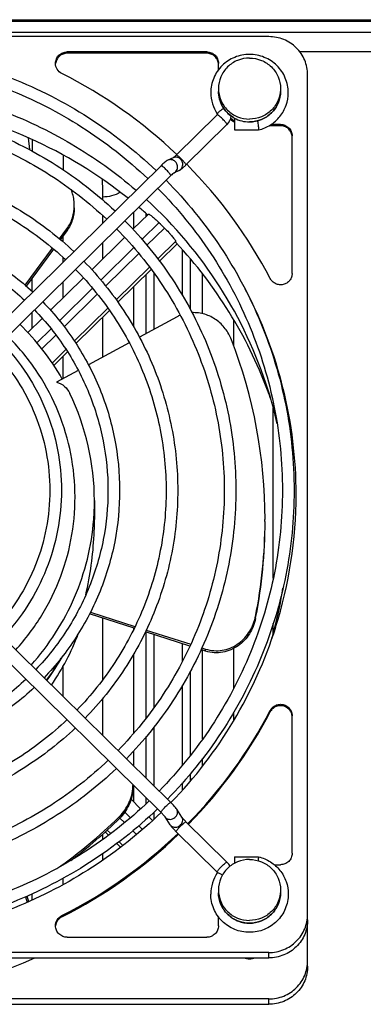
# Model space of a CAD drawing. Extents: x -1622 to 1181, y 8 to 1633.
# Tile 14 of 81: x -717 to -673, y 316 to 443. Entities that reach past the tile are written whole.
import ezdxf

# ---------------------------------------------------------------- set-up
doc = ezdxf.new("R2010")
doc.units = 0
doc.header["$LTSCALE"] = 65.395
doc.layers.get('0').update_dxf_attribs({"linetype": 'CONTINUOUS'})
doc.layers.add('3_ALL_AXES', color=7, linetype='CONTINUOUS')

msp = doc.modelspace()

# ---------------------------------------------------------------- linework, layer by layer
at = {"color": 6, "linetype": 'CONTINUOUS'}
msp.add_line((-852.6, 443.13), (-565, 443.13), dxfattribs=at)
at = {"color": 9, "linetype": 'CONTINUOUS'}
for p, q in [((-852.6, 442.92), (-565, 442.92)), ((-711.01, 438.97), (-711.01, 438.8)), ((-693, 438.97), (-693, 438.8)), ((-681.03, 439.01), (-665, 439.01)), ((-691.66, 430.98), (-691.65, 430.97)), ((-690.4, 429.59), (-690.4, 429.6)), ((-683.5, 429.62), (-683.5, 429.44)), ((-716.06, 427.9), (-715.89, 426.37)), ((-695.69, 424.38), (-695.68, 424.4)), ((-697.64, 423.01), (-697.64, 423.02)), ((-702.45, 418.28), (-702.45, 416.17)), ((-700.84, 417.76), (-700.84, 418.12)), ((-699.16, 416.94), (-701.35, 414.79)), ((-711.05, 415.88), (-711.05, 416.14)), ((-698.46, 416.25), (-700.72, 414.02)), ((-697, 414.54), (-699.32, 412.27)), ((-702.42, 413.74), (-706.68, 409.54)), ((-701.79, 412.96), (-706.04, 408.77)), ((-696.15, 407.54), (-696.15, 413.44)), ((-695.16, 412.32), (-695.16, 405.8)), ((-700.4, 411.2), (-704.68, 406.98)), ((-699.84, 410.44), (-699.84, 403.16)), ((-715.54, 408.06), (-715.54, 409.79)), ((-700.84, 402.62), (-700.84, 410.25)), ((-693.54, 405.19), (-693.54, 410.33)), ((-707.75, 408.49), (-712.01, 404.29)), ((-702.45, 408.66), (-702.45, 403.51)), ((-707.13, 407.71), (-711.4, 403.5)), ((-715.54, 403.27), (-715.54, 405.38)), ((-705.77, 405.91), (-710.09, 401.66)), ((-713.08, 403.24), (-714.92, 401.43)), ((-712.48, 402.44), (-714.28, 400.66)), ((-711.18, 400.59), (-712.96, 398.83)), ((-686.73, 365.86), (-686.73, 366.12)), ((-702.45, 364.63), (-702.45, 364.44)), ((-700.84, 352.99), (-700.84, 364.11)), ((-699.84, 363.79), (-699.84, 354.34)), ((-696.15, 360.34), (-696.15, 362.61)), ((-702.45, 361.27), (-702.45, 351.01)), ((-693.54, 350.32), (-693.54, 361.78)), ((-693.16, 361.66), (-693.16, 361.92)), ((-695.16, 358.98), (-695.16, 348.17)), ((-696.15, 346.93), (-696.15, 357.24)), ((-684.83, 353.98), (-684.83, 353.81)), ((-699.84, 351.84), (-699.84, 344.28)), ((-700.84, 345.26), (-700.84, 350.62)), ((-702.45, 348.78), (-702.45, 346.85)), ((-693.54, 346.85), (-693.54, 347.8)), ((-695.16, 345.79), (-695.16, 344.86)), ((-702.45, 344.33), (-702.45, 342.22)), ((-696.15, 343.72), (-696.15, 344.64)), ((-700.84, 341.98), (-700.84, 342.74)), ((-702.86, 340.16), (-703.58, 340.87)), ((-699.84, 340.85), (-699.84, 339.97)), ((-698.91, 340.84), (-698.91, 340.85)), ((-704.24, 340.35), (-704.24, 340.09)), ((-703.62, 339.52), (-704.22, 340.11)), ((-705.39, 338.13), (-705.85, 338.57)), ((-702.08, 338), (-702.55, 338.46)), ((-701.31, 338.64), (-701.79, 339.1)), ((-696.95, 338.35), (-696.95, 338.37)), ((-703.82, 336.58), (-704.31, 337.06)), ((-691.66, 333.15), (-691.67, 333.16)), ((-716.38, 329.94), (-716.15, 329.23)), ((-715.97, 329.32), (-716.19, 330.03)), ((-715.54, 329.52), (-715.54, 330.33)), ((-711.7, 327.52), (-711.7, 327.35)), ((-685, 322.07), (-685, 322.76)), ((-685, 316.08), (-685, 316.77))]:
    msp.add_line(p, q, dxfattribs=at)
at = {"color": 3, "linetype": 'CONTINUOUS'}
msp.add_line((-662, 441.48), (-867, 441.48), dxfattribs=at)
at = {"color": 7, "linetype": 'CONTINUOUS'}
for p, q in [((-685, 440.94), (-795, 440.94)), ((-693, 438.97), (-711.01, 438.97)), ((-693, 438.8), (-711.01, 438.8)), ((-691.5, 436.66), (-691.5, 437.49)), ((-680, 321), (-680, 436.02)), ((-691.66, 430.87), (-696.95, 425.66)), ((-691.66, 430.98), (-691.65, 430.97)), ((-691.66, 430.98), (-691.65, 430.97)), ((-690.4, 429.59), (-695.69, 424.38)), ((-689.43, 430.44), (-689.43, 428.91)), ((-683.5, 429.44), (-684.98, 429.44)), ((-683.5, 429.62), (-684.71, 429.62)), ((-689.43, 428.91), (-686.32, 428.91)), ((-686.32, 428.92), (-686.32, 428.91)), ((-682, 410.39), (-682, 428.14)), ((-697.33, 425.31), (-698.01, 425)), ((-698.91, 424.29), (-736.38, 387.38)), ((-696.58, 423.68), (-697.23, 423.38)), ((-697.64, 423.01), (-735.12, 386.1)), ((-700.54, 418.05), (-702.53, 416.09)), ((-712, 414.85), (-711.05, 416.14)), ((-711.05, 415.88), (-711.88, 414.75)), ((-703.6, 415.03), (-707.83, 410.87)), ((-696.82, 414.21), (-699.1, 411.96)), ((-696.95, 414.34), (-697, 414.54)), ((-716.42, 408.86), (-712.89, 413.64)), ((-712.77, 413.54), (-716.3, 408.76)), ((-700.18, 410.9), (-704.47, 406.67)), ((-708.91, 409.8), (-713.14, 405.63)), ((-705.56, 405.6), (-709.88, 401.34)), ((-714.22, 404.58), (-716.08, 402.75)), ((-696.84, 404.78), (-701.7, 402.15)), ((-710.97, 400.27), (-712.75, 398.52)), ((-703.02, 401.44), (-708.26, 398.6)), ((-709.58, 397.88), (-712.39, 396.36)), ((-697.64, 342.12), (-735.12, 379.03)), ((-698.91, 340.84), (-736.39, 377.75)), ((-702.37, 364.6), (-708.13, 366.45)), ((-708.02, 366.67), (-702.27, 364.83)), ((-695.18, 362.3), (-700.92, 364.14)), ((-700.82, 364.37), (-695.08, 362.53)), ((-693.16, 361.66), (-693.74, 361.84)), ((-693.64, 362.07), (-693.16, 361.92)), ((-682, 335.57), (-682, 353.31)), ((-701.54, 341.32), (-702.77, 342.54)), ((-696.21, 340.22), (-696.89, 341.25)), ((-704.37, 340.23), (-704.24, 340.35)), ((-704.37, 340.23), (-704.24, 340.35)), ((-700.01, 339.81), (-700.47, 340.26)), ((-697.71, 339.23), (-698.39, 340.25)), ((-690.4, 334.43), (-695.69, 339.63)), ((-705.69, 337.9), (-706.12, 338.32)), ((-696.95, 338.35), (-696.96, 338.36)), ((-691.66, 333.15), (-696.95, 338.35)), ((-704.12, 336.36), (-704.61, 336.84)), ((-689.43, 335.11), (-689.43, 334.27)), ((-689.43, 335.11), (-686.32, 335.11)), ((-684.29, 334.09), (-683.5, 334.09)), ((-691.5, 326.21), (-691.5, 327.35)), ((-711.01, 324.73), (-693, 324.73)), ((-685, 322.76), (-795, 322.76)), ((-795, 322.07), (-685, 322.07)), ((-685, 316.77), (-795, 316.77)), ((-795, 316.08), (-685, 316.08))]:
    msp.add_line(p, q, dxfattribs=at)
at = {"color": 2, "linetype": 'CONTINUOUS'}
for p, q in [((-706.43, 419.86), (-706.43, 420.25)), ((-706.43, 416.88), (-706.43, 417.86)), ((-711.56, 415.18), (-711.56, 414.48)), ((-706.43, 412.25), (-706.43, 414.36)), ((-711.56, 412.48), (-711.56, 411.83)), ((-711.56, 409.3), (-711.56, 407.19)), ((-706.43, 399.59), (-706.43, 404.74)), ((-689.56, 404.45), (-689.56, 401.09)), ((-711.56, 399.69), (-711.56, 396.81)), ((-684.43, 371.07), (-684.43, 393.06)), ((-706.43, 357.95), (-706.43, 365.9)), ((-684.43, 363.95), (-684.43, 365.21)), ((-689.56, 361.99), (-689.56, 356.79)), ((-711.56, 359.69), (-711.56, 355.82)), ((-706.43, 350.77), (-706.43, 355.54)), ((-689.56, 353.68), (-689.56, 352.66)), ((-706.43, 337.34), (-706.43, 338.03)), ((-706.43, 334.68), (-706.43, 335.52)), ((-711.56, 332.33), (-711.56, 331.51))]:
    msp.add_line(p, q, dxfattribs=at)
at = {"color": 7, "linetype": 'CONTINUOUS'}
for centre, radius, start, end in [((-739.63, 380.84), 61.99, 46.4013, 63.2155), ((-687.6, 433.71), 4.89, 180.0245, 213.9902), ((-739.88, 374.1), 58.85, 51.4005, 80.3378), ((-691.72, 430.93), 0.0867, 314.5416, 327.0238), ((-691.71, 430.92), 0.0701, 0.9319, 6.0967), ((-691.72, 430.93), 1.88, 314.9431, 353.247), ((-691.72, 430.92), 1.88, 314.5615, 314.9898), ((-687.51, 433.46), 4.02, 232.454, 241.3214), ((-687.51, 433.63), 4.01, 233.2254, 241.3582), ((-687.52, 433.95), 4, 239.1922, 241.3257), ((-687.5, 433.99), 4.05, 241.3594, 270.0181), ((-708.7, 426.99), 22.47, 7.6128, 7.9047), ((-697.91, 426.06), 0.94, 305.6153, 306.6768), ((-739, 381.48), 61.09, 27.5323, 44.7222), ((-738.97, 378.26), 56.52, 17.5907, 47.4911), ((-739.47, 374.69), 58.13, 48.0882, 49.5751), ((-739.38, 375.4), 57.81, 44.9468, 45.9303), ((-738.91, 375.18), 57.39, 20.5323, 43.016), ((-738.4, 381.83), 56.92, 0.018, 27.7812), ((-694.67, 400.78), 4.56, 112.5851, 118.4261), ((-739.54, 380.87), 32.1, 29.6772, 45.6772), ((-749.67, 378.65), 64.18, 359.9909, 21.1761), ((-738.53, 375.36), 56.98, 19.1374, 20.5038), ((-738.47, 378.47), 55.98, 12.936, 17.5402), ((-739.17, 381.06), 31.67, 0.0133, 25.9057), ((-738.3, 381.86), 56.81, 342.4513, 359.9954), ((-750.87, 378.64), 43.38, 359.656, 359.9999), ((-749.77, 378.64), 64.27, 359.7683, 0.0005), ((-750.85, 378.64), 43.36, 357.3618, 359.6562), ((-749.77, 378.64), 64.28, 348.7669, 359.7684), ((-749.77, 378.38), 64.28, 348.9958, 0.0005), ((-750.77, 378.64), 43.27, 347.0138, 357.3623), ((-738.39, 378.53), 55.9, 345.7271, 350.9787), ((-692.49, 367.26), 5.87, 346.2945, 348.7635), ((-749.6, 378.35), 64.1, 348.7639, 348.9932), ((-738.88, 382.07), 57.44, 315.9083, 342.4211), ((-738.46, 378.55), 55.97, 344.2107, 345.7263), ((-739.33, 375.27), 31.86, 325.6187, 339.0668), ((-739.43, 376.72), 31.97, 323.8291, 330.6777), ((-739.43, 376.81), 31.97, 323.72, 329.8781), ((-739, 382.22), 61.09, 315.4851, 332.4681), ((-739, 382.05), 61.08, 315.6007, 332.4684), ((-708.16, 344.46), 5.64, 357.3496, 359.2995), ((-708.17, 344.47), 5.65, 356.5541, 357.3503), ((-747.53, 384.02), 61.49, 304.9054, 314.5844), ((-747.63, 383.87), 61.64, 306.9832, 314.7416), ((-708.25, 344.15), 5.7, 314.7293, 316.654), ((-739.63, 382.86), 61.99, 296.7841, 313.8084), ((-739.63, 382.68), 61.98, 296.7838, 313.9233), ((-687.6, 330.3), 4.89, 145.8601, 179.9751), ((-691.72, 333.09), 0.0867, 32.9762, 45.4584), ((-739.98, 377.56), 60.78, 269.988, 294.0692)]:
    msp.add_arc(centre, radius, start, end, dxfattribs=at)
at = {"color": 9, "linetype": 'CONTINUOUS'}
for centre, radius, start, end in [((-687.61, 433.89), 3.88, 180.0103, 187.6103), ((-687.52, 433.95), 4, 239.2347, 241.3449), ((-687.5, 433.99), 4.05, 241.3799, 270.0192), ((-366.76, 423.73), 348.78, 179.3526, 179.5974), ((-697.59, 424.09), 0.798, 294.724, 297.9193), ((-697.59, 424.09), 0.795, 297.9208, 298.8036), ((-739.02, 381.07), 31.53, 355.5899, 359.9998), ((-697.85, 340.61), 0.646, 213.6095, 228.9624), ((-697.17, 339.58), 0.646, 213.6095, 228.9624), ((-687.61, 330.48), 3.88, 180.0103, 187.6103)]:
    msp.add_arc(centre, radius, start, end, dxfattribs=at)
at = {"color": 2, "linetype": 'CONTINUOUS'}
for centre, radius, start, end in [((-409.16, 420.93), 302.4, 179.1036, 179.4591), ((-1098.12, 420.26), 391.69, 359.998, 0.33)]:
    msp.add_arc(centre, radius, start, end, dxfattribs=at)
at = {"color": 7, "linetype": 'CONTINUOUS'}
for points, knots in [([(-680, 436.02), (-680, 436.66), (-680.26, 437.96), (-681.37, 439.59), (-683.03, 440.69), (-684.35, 440.94), (-685, 440.94)], [0, 0, 0, 0, 0.248228, 0.4975, 0.748236, 1, 1, 1, 1]), ([(-712.51, 437.49), (-712.51, 437.69), (-712.43, 438.08), (-712.1, 438.57), (-711.6, 438.89), (-711.21, 438.97), (-711.01, 438.97)], [0, 0, 0, 0, 0.248228, 0.497499, 0.748222, 1, 1, 1, 1]), ([(-711.01, 438.8), (-711.19, 438.8), (-711.56, 438.73), (-712.03, 438.45), (-712.37, 438.02), (-712.48, 437.67), (-712.5, 437.49)], [0, 0, 0, 0, 0.251647, 0.502361, 0.75174, 1, 1, 1, 1]), ([(-693, 438.97), (-692.8, 438.97), (-692.41, 438.89), (-691.91, 438.57), (-691.57, 438.08), (-691.5, 437.69), (-691.5, 437.49)], [0, 0, 0, 0, 0.251784, 0.5025, 0.751752, 1, 1, 1, 1]), ([(-691.51, 437.51), (-691.53, 437.69), (-691.64, 438.03), (-691.99, 438.46), (-692.46, 438.73), (-692.82, 438.8), (-693, 438.8)], [0, 0, 0, 0, 0.248331, 0.497704, 0.748388, 1, 1, 1, 1]), ([(-682.5, 433.71), (-682.5, 434.35), (-682.76, 435.66), (-683.87, 437.3), (-685.54, 438.39), (-687.5, 438.78), (-689.45, 438.39), (-691.12, 437.3), (-692.23, 435.66), (-692.5, 434.35), (-692.5, 433.71)], [0, 0, 0, 0, 0.124405, 0.249158, 0.374404, 0.5, 0.625596, 0.750842, 0.875595, 1, 1, 1, 1]), ([(-711.7, 436.18), (-711.94, 436.3), (-712.36, 436.68), (-712.51, 437.23), (-712.51, 437.49)], [0, 0, 0, 0, 0.501781, 1, 1, 1, 1]), ([(-777.86, 421.12), (-775.27, 423.36), (-769.67, 427.37), (-760.32, 431.81), (-750.32, 434.53), (-740, 435.44), (-729.67, 434.53), (-719.67, 431.81), (-710.33, 427.37), (-704.72, 423.36), (-702.13, 421.12)], [0, 0, 0, 0, 0.124635, 0.249568, 0.374725, 0.5, 0.625275, 0.750432, 0.875365, 1, 1, 1, 1]), ([(-689.57, 430.51), (-689.86, 430.68), (-690.4, 431.11), (-691.02, 431.93), (-691.41, 432.87), (-691.5, 433.55), (-691.5, 433.88)], [0, 0, 0, 0, 0.251146, 0.50141, 0.750922, 1, 1, 1, 1]), ([(-683.5, 433.88), (-683.5, 433.37), (-683.7, 432.33), (-684.6, 431.02), (-685.93, 430.15), (-686.98, 429.94), (-687.5, 429.94)], [0, 0, 0, 0, 0.248402, 0.497741, 0.748386, 1, 1, 1, 1]), ([(-686.32, 428.91), (-685.79, 429.04), (-684.75, 429.47), (-683.5, 430.59), (-682.68, 432.06), (-682.5, 433.16), (-682.5, 433.71)], [0, 0, 0, 0, 0.251121, 0.501463, 0.75099, 1, 1, 1, 1]), ([(-691.64, 430.92), (-691.64, 430.91), (-691.64, 430.9), (-691.65, 430.89), (-691.65, 430.88)], [0, 0, 0, 0, 0.713802, 1, 1, 1, 1]), ([(-686.43, 429.97), (-686.42, 429.88), (-686.39, 429.59), (-686.35, 429.3), (-686.33, 429.09)], [0, 0, 0, 0, 0.281391, 1, 1, 1, 1]), ([(-683.5, 429.62), (-683.3, 429.62), (-682.91, 429.54), (-682.41, 429.21), (-682.07, 428.72), (-682, 428.33), (-682, 428.14)], [0, 0, 0, 0, 0.251784, 0.5025, 0.751752, 1, 1, 1, 1]), ([(-682.01, 428.16), (-682.03, 428.33), (-682.14, 428.68), (-682.49, 429.1), (-682.96, 429.38), (-683.32, 429.44), (-683.5, 429.44)], [0, 0, 0, 0, 0.248331, 0.497704, 0.748388, 1, 1, 1, 1]), ([(-686.33, 429.09), (-686.33, 429.07), (-686.33, 429.02), (-686.32, 428.96), (-686.32, 428.92)], [0, 0, 0, 0, 0.350371, 1, 1, 1, 1]), ([(-696.95, 425.66), (-697.02, 425.59), (-697.15, 425.47), (-697.29, 425.35), (-697.35, 425.31)], [0, 0, 0, 0, 0.586137, 1, 1, 1, 1]), ([(-698.01, 425), (-698.17, 424.93), (-698.48, 424.7), (-698.76, 424.44), (-698.91, 424.29)], [0, 0, 0, 0, 0.452744, 1, 1, 1, 1]), ([(-695.69, 424.38), (-695.72, 424.35), (-695.87, 424.21), (-696.01, 424.07), (-696.13, 423.98)], [0, 0, 0, 0, 0.265048, 1, 1, 1, 1]), ([(-697.34, 423.29), (-697.37, 423.27), (-697.47, 423.18), (-697.57, 423.08), (-697.64, 423.01)], [0, 0, 0, 0, 0.219054, 1, 1, 1, 1]), ([(-697.22, 423.39), (-697.22, 423.38), (-697.26, 423.35), (-697.31, 423.32), (-697.34, 423.29)], [0, 0, 0, 0, 0.096022, 1, 1, 1, 1]), ([(-696.13, 423.98), (-696.16, 423.95), (-696.3, 423.84), (-696.46, 423.73), (-696.58, 423.68)], [0, 0, 0, 0, 0.261648, 1, 1, 1, 1]), ([(-710.09, 419.13), (-710.09, 419.31), (-710.13, 420.02), (-710.3, 420.72), (-710.49, 421.21)], [0, 0, 0, 0, 0.253526, 1, 1, 1, 1]), ([(-711.05, 416.14), (-710.73, 416.57), (-710.25, 417.54), (-710.09, 418.6), (-710.09, 419.13)], [0, 0, 0, 0, 0.500495, 1, 1, 1, 1]), ([(-710.09, 418.87), (-710.09, 418.34), (-710.25, 417.28), (-710.73, 416.31), (-711.05, 415.88)], [0, 0, 0, 0, 0.499513, 1, 1, 1, 1]), ([(-700.54, 418.05), (-700.53, 418.06), (-700.47, 418.04), (-700.39, 417.99), (-700.25, 417.9), (-700.09, 417.77), (-699.88, 417.6), (-699.57, 417.33), (-699.33, 417.1), (-699.16, 416.94)], [0, 0, 0, 0, 0.024544, 0.081692, 0.172215, 0.293672, 0.442286, 0.613279, 1, 1, 1, 1]), ([(-698.46, 416.25), (-698.27, 416.06), (-698.01, 415.79), (-697.68, 415.42), (-697.46, 415.17), (-697.29, 414.96), (-697.15, 414.78), (-697.06, 414.65), (-697.01, 414.57), (-697, 414.54)], [0, 0, 0, 0, 0.347093, 0.510418, 0.658541, 0.785795, 0.887365, 0.959522, 1, 1, 1, 1]), ([(-682, 410.39), (-682, 410.23), (-682.05, 409.9), (-682.3, 409.46), (-682.67, 409.13), (-683.14, 408.93), (-683.64, 408.9), (-684.13, 409.03), (-684.55, 409.31), (-684.75, 409.57), (-684.83, 409.72)], [0, 0, 0, 0, 0.123957, 0.248283, 0.373229, 0.498741, 0.624537, 0.750215, 0.87541, 1, 1, 1, 1]), ([(-689.83, 401.83), (-690.02, 402.34), (-690.56, 403.3), (-691.74, 404.46), (-693.24, 405.21), (-694.36, 405.35), (-694.91, 405.32)], [0, 0, 0, 0, 0.24803, 0.495818, 0.745574, 1, 1, 1, 1]), ([(-712.39, 396.36), (-712.01, 396.27), (-711.31, 395.88), (-710.84, 395.24), (-710.68, 394.9)], [0, 0, 0, 0, 0.506993, 1, 1, 1, 1]), ([(-693.16, 361.92), (-692.81, 361.81), (-692.09, 361.67), (-691.01, 361.72), (-689.98, 362.01), (-688.75, 362.67), (-687.5, 363.92), (-686.94, 365.21), (-686.78, 365.87)], [0, 0, 0, 0, 0.130108, 0.258592, 0.385218, 0.510205, 0.755823, 1, 1, 1, 1]), ([(-686.73, 365.86), (-686.86, 365.17), (-687.39, 363.82), (-688.63, 362.49), (-689.89, 361.79), (-690.94, 361.47), (-692.06, 361.4), (-692.8, 361.54), (-693.16, 361.66)], [0, 0, 0, 0, 0.244289, 0.489823, 0.614754, 0.741336, 0.869826, 1, 1, 1, 1]), ([(-684.83, 353.98), (-684.75, 354.13), (-684.55, 354.4), (-684.13, 354.68), (-683.64, 354.81), (-683.14, 354.77), (-682.67, 354.58), (-682.3, 354.24), (-682.05, 353.8), (-682, 353.47), (-682, 353.31)], [0, 0, 0, 0, 0.12459, 0.249785, 0.375463, 0.501259, 0.626771, 0.751717, 0.876043, 1, 1, 1, 1]), ([(-682.01, 353.32), (-682.03, 353.47), (-682.12, 353.78), (-682.48, 354.3), (-683.22, 354.69), (-684.05, 354.57), (-684.57, 354.21), (-684.76, 353.95), (-684.83, 353.81)], [0, 0, 0, 0, 0.124797, 0.250018, 0.499037, 0.748829, 0.874705, 1, 1, 1, 1]), ([(-704.24, 340.35), (-703.75, 340.84), (-702.92, 342.02), (-702.57, 343.41), (-702.53, 344.13)], [0, 0, 0, 0, 0.493028, 1, 1, 1, 1]), ([(-702.52, 344.2), (-702.52, 343.47), (-702.81, 342), (-703.61, 340.75), (-704.1, 340.23)], [0, 0, 0, 0, 0.507286, 1, 1, 1, 1]), ([(-696.89, 341.25), (-696.98, 341.39), (-697.23, 341.69), (-697.49, 341.97), (-697.64, 342.12)], [0, 0, 0, 0, 0.455787, 1, 1, 1, 1]), ([(-698.9, 340.83), (-701.61, 338.21), (-707.55, 333.47), (-717.66, 328.2), (-728.61, 324.96), (-740, 323.87), (-751.38, 324.96), (-762.33, 328.2), (-772.44, 333.47), (-778.38, 338.21), (-781.09, 340.83)], [0, 0, 0, 0, 0.124583, 0.249504, 0.374683, 0.5, 0.625317, 0.750496, 0.875417, 1, 1, 1, 1]), ([(-698.39, 340.25), (-698.41, 340.28), (-698.47, 340.36), (-698.64, 340.56), (-698.79, 340.72), (-698.91, 340.84)], [0, 0, 0, 0, 0.143196, 0.388967, 1, 1, 1, 1]), ([(-695.69, 339.63), (-695.8, 339.75), (-695.95, 339.91), (-696.12, 340.11), (-696.19, 340.19), (-696.21, 340.22)], [0, 0, 0, 0, 0.611032, 0.856804, 1, 1, 1, 1]), ([(-697.46, 338.9), (-697.48, 338.93), (-697.57, 339.03), (-697.65, 339.14), (-697.71, 339.23)], [0, 0, 0, 0, 0.269357, 1, 1, 1, 1]), ([(-696.96, 338.36), (-697, 338.41), (-697.17, 338.58), (-697.34, 338.76), (-697.46, 338.9)], [0, 0, 0, 0, 0.258734, 1, 1, 1, 1]), ([(-682, 335.57), (-682, 335.37), (-682.07, 334.98), (-682.41, 334.49), (-682.91, 334.17), (-683.3, 334.09), (-683.5, 334.09)], [0, 0, 0, 0, 0.248248, 0.4975, 0.748216, 1, 1, 1, 1]), ([(-686.32, 335.11), (-686.33, 335.11), (-686.33, 335.09), (-686.33, 335.07), (-686.34, 335.03), (-686.35, 334.97), (-686.36, 334.9), (-686.38, 334.78), (-686.39, 334.69), (-686.4, 334.62)], [0, 0, 0, 0, 0.018514, 0.070781, 0.155977, 0.272588, 0.418279, 0.590226, 1, 1, 1, 1]), ([(-686.32, 335.11), (-685.79, 334.98), (-684.75, 334.54), (-683.5, 333.42), (-682.68, 331.96), (-682.5, 330.85), (-682.5, 330.31)], [0, 0, 0, 0, 0.251121, 0.501463, 0.75099, 1, 1, 1, 1]), ([(-691.64, 333.09), (-691.64, 333.1), (-691.64, 333.12), (-691.65, 333.13), (-691.65, 333.13)], [0, 0, 0, 0, 0.713802, 1, 1, 1, 1]), ([(-687.5, 326.54), (-688.02, 326.54), (-689.06, 326.74), (-690.39, 327.62), (-691.29, 328.93), (-691.5, 329.97), (-691.5, 330.48)], [0, 0, 0, 0, 0.251614, 0.502259, 0.751598, 1, 1, 1, 1]), ([(-683.5, 330.48), (-683.5, 329.97), (-683.7, 328.93), (-684.6, 327.62), (-685.93, 326.74), (-686.98, 326.54), (-687.5, 326.54)], [0, 0, 0, 0, 0.248402, 0.497741, 0.748386, 1, 1, 1, 1]), ([(-682.5, 330.31), (-682.5, 329.66), (-682.76, 328.36), (-683.87, 326.72), (-685.54, 325.62), (-687.5, 325.24), (-689.45, 325.62), (-691.12, 326.72), (-692.23, 328.36), (-692.5, 329.66), (-692.5, 330.31)], [0, 0, 0, 0, 0.124405, 0.249158, 0.374404, 0.5, 0.625596, 0.750842, 0.875595, 1, 1, 1, 1]), ([(-712.51, 326.21), (-712.51, 326.48), (-712.36, 327.02), (-711.94, 327.4), (-711.7, 327.52)], [0, 0, 0, 0, 0.498219, 1, 1, 1, 1]), ([(-711.7, 327.35), (-711.91, 327.24), (-712.29, 326.92), (-712.47, 326.45), (-712.5, 326.21)], [0, 0, 0, 0, 0.501694, 1, 1, 1, 1]), ([(-685, 322.76), (-684.35, 322.76), (-683.03, 323.02), (-681.37, 324.11), (-680.26, 325.75), (-680, 327.05), (-680, 327.69)], [0, 0, 0, 0, 0.251764, 0.5025, 0.751772, 1, 1, 1, 1]), ([(-680, 326.99), (-680, 326.35), (-680.26, 325.05), (-681.37, 323.42), (-683.03, 322.32), (-684.35, 322.07), (-685, 322.07)], [0, 0, 0, 0, 0.248228, 0.4975, 0.748236, 1, 1, 1, 1]), ([(-711.01, 324.73), (-711.21, 324.73), (-711.6, 324.81), (-712.1, 325.14), (-712.43, 325.63), (-712.51, 326.02), (-712.51, 326.21)], [0, 0, 0, 0, 0.251778, 0.502501, 0.751772, 1, 1, 1, 1]), ([(-691.5, 326.21), (-691.5, 326.02), (-691.57, 325.63), (-691.91, 325.14), (-692.41, 324.81), (-692.8, 324.73), (-693, 324.73)], [0, 0, 0, 0, 0.248248, 0.4975, 0.748216, 1, 1, 1, 1]), ([(-685, 316.77), (-684.35, 316.77), (-683.03, 317.03), (-681.37, 318.12), (-680.26, 319.76), (-680, 321.06), (-680, 321.7)], [0, 0, 0, 0, 0.251764, 0.5025, 0.751772, 1, 1, 1, 1]), ([(-680, 321), (-680, 320.36), (-680.26, 319.06), (-681.37, 317.43), (-683.03, 316.33), (-684.35, 316.08), (-685, 316.08)], [0, 0, 0, 0, 0.248228, 0.4975, 0.748236, 1, 1, 1, 1])]:
    msp.add_open_spline(points, degree=3, knots=knots, dxfattribs=at)
at = {"color": 9, "linetype": 'CONTINUOUS'}
for points, knots in [([(-691.46, 433.37), (-691.38, 432.79), (-690.96, 431.65), (-690.07, 430.81), (-689.56, 430.51)], [0, 0, 0, 0, 0.498467, 1, 1, 1, 1]), ([(-687.5, 429.95), (-686.98, 429.95), (-685.93, 430.15), (-684.6, 431.02), (-683.7, 432.33), (-683.5, 433.37), (-683.5, 433.88)], [0, 0, 0, 0, 0.25178, 0.5025, 0.75177, 1, 1, 1, 1]), ([(-690.81, 431.69), (-690.92, 431.62), (-691.12, 431.49), (-691.35, 431.31), (-691.5, 431.18), (-691.58, 431.1), (-691.63, 431.03), (-691.66, 430.99), (-691.66, 430.98)], [0, 0, 0, 0, 0.340364, 0.653292, 0.782077, 0.884813, 0.957719, 1, 1, 1, 1]), ([(-690.46, 429.74), (-690.55, 429.86), (-690.7, 430.04), (-690.93, 430.29), (-691.12, 430.48), (-691.31, 430.64), (-691.46, 430.77), (-691.57, 430.84), (-691.63, 430.87), (-691.65, 430.88), (-691.66, 430.87)], [0, 0, 0, 0, 0.265111, 0.431407, 0.599431, 0.753001, 0.877436, 0.961267, 0.985971, 1, 1, 1, 1]), ([(-691.66, 430.87), (-691.66, 430.87), (-691.66, 430.87), (-691.66, 430.87), (-691.66, 430.87)], [0, 0, 0, 0, 0.504458, 1, 1, 1, 1]), ([(-690.43, 429.68), (-690.43, 429.69), (-690.44, 429.71), (-690.45, 429.73), (-690.46, 429.74)], [0, 0, 0, 0, 0.225521, 1, 1, 1, 1]), ([(-690.4, 429.6), (-690.4, 429.61), (-690.4, 429.63), (-690.41, 429.66), (-690.43, 429.68)], [0, 0, 0, 0, 0.167601, 1, 1, 1, 1]), ([(-695.75, 424.54), (-695.83, 424.66), (-695.99, 424.84), (-696.22, 425.09), (-696.42, 425.28), (-696.6, 425.45), (-696.76, 425.57), (-696.86, 425.64), (-696.92, 425.67), (-696.94, 425.67), (-696.95, 425.66)], [0, 0, 0, 0, 0.268771, 0.437212, 0.606763, 0.760667, 0.883839, 0.964703, 0.987463, 1, 1, 1, 1]), ([(-697, 423.55), (-696.93, 423.63), (-696.82, 423.8), (-696.74, 424.2), (-696.89, 424.72), (-697.33, 425.04), (-697.73, 425.09), (-697.92, 425.04), (-698.01, 425)], [0, 0, 0, 0, 0.123821, 0.250057, 0.503909, 0.75445, 0.878032, 1, 1, 1, 1]), ([(-696.32, 423.87), (-696.25, 423.94), (-696.15, 424.11), (-696.06, 424.51), (-696.21, 425.03), (-696.65, 425.35), (-697.05, 425.4), (-697.25, 425.35), (-697.33, 425.31)], [0, 0, 0, 0, 0.123821, 0.250057, 0.503909, 0.75445, 0.878032, 1, 1, 1, 1]), ([(-695.71, 424.48), (-695.71, 424.48), (-695.73, 424.5), (-695.74, 424.52), (-695.75, 424.54)], [0, 0, 0, 0, 0.225521, 1, 1, 1, 1]), ([(-695.68, 424.4), (-695.68, 424.4), (-695.69, 424.43), (-695.7, 424.45), (-695.71, 424.48)], [0, 0, 0, 0, 0.167601, 1, 1, 1, 1]), ([(-697.71, 423.16), (-697.79, 423.29), (-697.95, 423.47), (-698.18, 423.72), (-698.38, 423.91), (-698.56, 424.07), (-698.72, 424.2), (-698.82, 424.27), (-698.88, 424.3), (-698.9, 424.3), (-698.91, 424.29)], [0, 0, 0, 0, 0.268771, 0.437212, 0.606763, 0.760667, 0.883839, 0.964703, 0.987463, 1, 1, 1, 1]), ([(-697.67, 423.1), (-697.67, 423.11), (-697.69, 423.13), (-697.7, 423.15), (-697.71, 423.16)], [0, 0, 0, 0, 0.225521, 1, 1, 1, 1]), ([(-697.64, 423.02), (-697.64, 423.03), (-697.64, 423.06), (-697.66, 423.08), (-697.67, 423.1)], [0, 0, 0, 0, 0.167601, 1, 1, 1, 1]), ([(-704.16, 420.86), (-704.51, 420.65), (-705.25, 420.35), (-706.04, 420.25), (-706.43, 420.25)], [0, 0, 0, 0, 0.511382, 1, 1, 1, 1]), ([(-717.64, 361.81), (-716.38, 363.19), (-714.13, 366.19), (-711.67, 371.25), (-710.22, 376.67), (-709.83, 382.26), (-710.51, 387.82), (-712.24, 393.16), (-714.95, 398.09), (-717.35, 400.98), (-718.68, 402.29)], [0, 0, 0, 0, 0.125363, 0.250398, 0.375198, 0.499882, 0.624583, 0.749436, 0.87455, 1, 1, 1, 1]), ([(-715.66, 359.86), (-714.5, 361.15), (-712.38, 363.93), (-709.93, 368.54), (-708.27, 373.49), (-707.72, 376.92), (-707.59, 378.65)], [0, 0, 0, 0, 0.250734, 0.500882, 0.750584, 1, 1, 1, 1]), ([(-698.84, 340.99), (-698.76, 341.11), (-698.6, 341.3), (-698.37, 341.54), (-698.17, 341.74), (-697.99, 341.9), (-697.84, 342.03), (-697.73, 342.1), (-697.67, 342.13), (-697.65, 342.12), (-697.64, 342.12)], [0, 0, 0, 0, 0.268771, 0.437212, 0.606763, 0.760667, 0.883839, 0.964703, 0.987463, 1, 1, 1, 1]), ([(-698.91, 340.85), (-698.91, 340.86), (-698.91, 340.88), (-698.89, 340.91), (-698.88, 340.93)], [0, 0, 0, 0, 0.167601, 1, 1, 1, 1]), ([(-698.88, 340.93), (-698.88, 340.94), (-698.87, 340.96), (-698.85, 340.98), (-698.84, 340.99)], [0, 0, 0, 0, 0.225521, 1, 1, 1, 1]), ([(-698.27, 340.12), (-698.2, 340.06), (-698.02, 339.96), (-697.72, 339.93), (-697.41, 340), (-697.13, 340.16), (-696.91, 340.4), (-696.78, 340.69), (-696.77, 340.99), (-696.83, 341.17), (-696.89, 341.25)], [0, 0, 0, 0, 0.116827, 0.240952, 0.372127, 0.506736, 0.639738, 0.766751, 0.886077, 1, 1, 1, 1]), ([(-697.59, 339.1), (-697.52, 339.04), (-697.35, 338.94), (-697.04, 338.91), (-696.73, 338.98), (-696.45, 339.14), (-696.23, 339.38), (-696.1, 339.67), (-696.09, 339.96), (-696.16, 340.14), (-696.21, 340.22)], [0, 0, 0, 0, 0.116827, 0.240952, 0.372127, 0.506736, 0.639738, 0.766751, 0.886077, 1, 1, 1, 1]), ([(-696.88, 338.51), (-696.8, 338.63), (-696.64, 338.81), (-696.41, 339.06), (-696.21, 339.25), (-696.03, 339.42), (-695.88, 339.54), (-695.77, 339.61), (-695.71, 339.64), (-695.69, 339.64), (-695.69, 339.63)], [0, 0, 0, 0, 0.268771, 0.437212, 0.606763, 0.760667, 0.883839, 0.964703, 0.987463, 1, 1, 1, 1]), ([(-696.95, 338.37), (-696.95, 338.37), (-696.95, 338.4), (-696.93, 338.43), (-696.92, 338.45)], [0, 0, 0, 0, 0.167601, 1, 1, 1, 1]), ([(-696.92, 338.45), (-696.92, 338.45), (-696.91, 338.47), (-696.89, 338.49), (-696.88, 338.51)], [0, 0, 0, 0, 0.225521, 1, 1, 1, 1]), ([(-691.6, 333.3), (-691.51, 333.42), (-691.36, 333.61), (-691.12, 333.85), (-690.93, 334.05), (-690.75, 334.21), (-690.59, 334.34), (-690.49, 334.41), (-690.43, 334.44), (-690.41, 334.43), (-690.4, 334.43)], [0, 0, 0, 0, 0.268771, 0.437212, 0.606763, 0.760667, 0.883839, 0.964703, 0.987463, 1, 1, 1, 1]), ([(-691.67, 333.16), (-691.67, 333.17), (-691.66, 333.19), (-691.65, 333.22), (-691.64, 333.24)], [0, 0, 0, 0, 0.167601, 1, 1, 1, 1]), ([(-691.65, 333.05), (-691.65, 333.05), (-691.63, 333.07), (-691.61, 333.06), (-691.59, 333.06)], [0, 0, 0, 0, 0.167504, 1, 1, 1, 1]), ([(-691.64, 333.24), (-691.63, 333.25), (-691.62, 333.27), (-691.61, 333.29), (-691.6, 333.3)], [0, 0, 0, 0, 0.225521, 1, 1, 1, 1]), ([(-691.59, 333.06), (-691.55, 333.05), (-691.47, 333.02), (-691.26, 332.92), (-691.1, 332.82), (-690.98, 332.75)], [0, 0, 0, 0, 0.158946, 0.388594, 1, 1, 1, 1]), ([(-687.5, 326.54), (-686.98, 326.54), (-685.93, 326.74), (-684.6, 327.62), (-683.7, 328.93), (-683.5, 329.97), (-683.5, 330.48)], [0, 0, 0, 0, 0.25178, 0.5025, 0.75177, 1, 1, 1, 1]), ([(-691.46, 329.97), (-691.4, 329.5), (-691.1, 328.58), (-690.19, 327.45), (-688.93, 326.71), (-687.97, 326.54), (-687.5, 326.54)], [0, 0, 0, 0, 0.248269, 0.497663, 0.748369, 1, 1, 1, 1])]:
    msp.add_open_spline(points, degree=3, knots=knots, dxfattribs=at)
at = {"color": 7, "linetype": 'CONTINUOUS'}
for points in [[(-691.65, 430.97), (-691.64, 430.96), (-691.64, 430.94), (-691.64, 430.93)], [(-690.02, 333.89), (-690.11, 334.09), (-690.24, 334.27), (-690.4, 334.43)], [(-691.65, 333.05), (-691.64, 333.06), (-691.64, 333.08), (-691.64, 333.09)]]:
    msp.add_open_spline(points, degree=3, dxfattribs=at)
at = {"color": 9, "linetype": 'CONTINUOUS'}
for points in [[(-697.21, 423.39), (-697.13, 423.43), (-697.06, 423.49), (-697, 423.55)], [(-696.58, 423.68), (-696.48, 423.72), (-696.39, 423.79), (-696.32, 423.87)]]:
    msp.add_open_spline(points, degree=3, dxfattribs=at)
at = {"layer": '3_ALL_AXES', "color": 7, "linetype": 'CONTINUOUS'}
msp.add_line((-707.5, 381.07), (-707.5, 378.64), dxfattribs=at)
for centre, start, end in [((-687.49, 324.24), 250.9556, 269.9423), ((-687.5, 324.24), 270.0577, 289.0444)]:
    msp.add_arc(centre, 2.3, start, end, dxfattribs=at)
for points, knots in [([(-740, 439.77), (-736.27, 439.77), (-728.82, 439.06), (-718.06, 435.92), (-708.1, 430.82), (-702.22, 426.22), (-699.54, 423.67)], [0, 0, 0, 0, 0.250604, 0.500944, 0.750794, 1, 1, 1, 1]), ([(-740, 438.27), (-736.37, 438.27), (-729.12, 437.58), (-718.64, 434.53), (-708.94, 429.57), (-703.22, 425.1), (-700.61, 422.62)], [0, 0, 0, 0, 0.250635, 0.500992, 0.750835, 1, 1, 1, 1]), ([(-687.5, 438.18), (-688.02, 438.18), (-689.06, 437.98), (-690.39, 437.1), (-691.29, 435.79), (-691.5, 434.75), (-691.5, 434.24)], [0, 0, 0, 0, 0.251792, 0.5025, 0.751771, 1, 1, 1, 1]), ([(-687.5, 438.18), (-686.98, 438.18), (-685.93, 437.98), (-684.6, 437.1), (-683.7, 435.79), (-683.5, 434.75), (-683.5, 434.24)], [0, 0, 0, 0, 0.251792, 0.5025, 0.751771, 1, 1, 1, 1]), ([(-691.5, 434.24), (-691.5, 433.73), (-691.29, 432.69), (-690.39, 431.38), (-689.06, 430.51), (-688.02, 430.3), (-687.5, 430.3)], [0, 0, 0, 0, 0.248229, 0.4975, 0.748208, 1, 1, 1, 1]), ([(-683.5, 434.24), (-683.5, 433.73), (-683.7, 432.69), (-684.6, 431.38), (-685.93, 430.51), (-686.98, 430.3), (-687.5, 430.3)], [0, 0, 0, 0, 0.248229, 0.4975, 0.748208, 1, 1, 1, 1]), ([(-740, 432.38), (-736.76, 432.38), (-730.29, 431.77), (-720.94, 429.05), (-712.29, 424.64), (-707.18, 420.65), (-704.84, 418.45)], [0, 0, 0, 0, 0.250599, 0.500935, 0.750787, 1, 1, 1, 1]), ([(-740, 430.88), (-736.86, 430.88), (-730.59, 430.29), (-721.53, 427.66), (-713.13, 423.39), (-708.18, 419.53), (-705.91, 417.39)], [0, 0, 0, 0, 0.250634, 0.500989, 0.750833, 1, 1, 1, 1]), ([(-740, 424.99), (-737.25, 424.99), (-731.76, 424.48), (-723.83, 422.18), (-716.48, 418.45), (-712.13, 415.09), (-710.15, 413.22)], [0, 0, 0, 0, 0.250592, 0.500922, 0.750777, 1, 1, 1, 1]), ([(-740, 423.49), (-737.35, 423.49), (-732.06, 423), (-724.41, 420.79), (-717.33, 417.2), (-713.13, 413.96), (-711.22, 412.17)], [0, 0, 0, 0, 0.250633, 0.500986, 0.750831, 1, 1, 1, 1]), ([(-698.25, 422.41), (-695.65, 419.77), (-690.94, 413.99), (-685.7, 404.13), (-682.47, 393.47), (-681.75, 386.08), (-681.75, 382.39)], [0, 0, 0, 0, 0.250815, 0.500969, 0.750621, 1, 1, 1, 1]), ([(-699.32, 421.36), (-696.78, 418.79), (-692.2, 413.16), (-687.1, 403.56), (-683.95, 393.18), (-683.25, 385.98), (-683.25, 382.39)], [0, 0, 0, 0, 0.250859, 0.501023, 0.750655, 1, 1, 1, 1]), ([(-740, 417.61), (-737.74, 417.61), (-733.23, 417.19), (-726.72, 415.32), (-720.67, 412.27), (-717.09, 409.52), (-715.45, 408)], [0, 0, 0, 0, 0.250582, 0.500905, 0.750763, 1, 1, 1, 1]), ([(-703.56, 417.19), (-701.3, 414.89), (-697.22, 409.86), (-692.67, 401.29), (-689.87, 392.02), (-689.25, 385.59), (-689.25, 382.39)], [0, 0, 0, 0, 0.250808, 0.500961, 0.750615, 1, 1, 1, 1]), ([(-740, 416.11), (-737.84, 416.11), (-733.53, 415.71), (-727.3, 413.92), (-721.52, 411.02), (-718.09, 408.4), (-716.52, 406.94)], [0, 0, 0, 0, 0.250631, 0.500981, 0.750827, 1, 1, 1, 1]), ([(-704.63, 416.13), (-702.43, 413.91), (-698.47, 409.02), (-694.07, 400.71), (-691.36, 391.73), (-690.75, 385.5), (-690.75, 382.39)], [0, 0, 0, 0, 0.250859, 0.501023, 0.750655, 1, 1, 1, 1]), ([(-708.86, 411.96), (-706.95, 410.01), (-703.49, 405.72), (-699.65, 398.44), (-697.28, 390.57), (-696.75, 385.11), (-696.75, 382.39)], [0, 0, 0, 0, 0.250799, 0.50095, 0.750608, 1, 1, 1, 1]), ([(-709.93, 410.91), (-708.08, 409.02), (-704.75, 404.89), (-701.04, 397.87), (-698.76, 390.28), (-698.25, 385.01), (-698.25, 382.39)], [0, 0, 0, 0, 0.250859, 0.501022, 0.750654, 1, 1, 1, 1]), ([(-714.17, 406.74), (-712.6, 405.12), (-709.77, 401.59), (-706.62, 395.59), (-704.68, 389.12), (-704.25, 384.63), (-704.25, 382.39)], [0, 0, 0, 0, 0.250786, 0.500935, 0.750598, 1, 1, 1, 1]), ([(-715.23, 405.69), (-713.73, 404.14), (-711.03, 400.76), (-708.02, 395.02), (-706.16, 388.82), (-705.75, 384.53), (-705.75, 382.39)], [0, 0, 0, 0, 0.250858, 0.501021, 0.750653, 1, 1, 1, 1]), ([(-719.47, 401.51), (-718.25, 400.24), (-716.04, 397.46), (-713.59, 392.75), (-712.08, 387.67), (-711.75, 384.15), (-711.75, 382.39)], [0, 0, 0, 0, 0.250768, 0.500912, 0.750583, 1, 1, 1, 1]), ([(-720.54, 400.46), (-719.39, 399.26), (-717.3, 396.63), (-714.99, 392.18), (-713.57, 387.37), (-713.25, 384.05), (-713.25, 382.39)], [0, 0, 0, 0, 0.250858, 0.501019, 0.750652, 1, 1, 1, 1]), ([(-713.25, 382.39), (-713.25, 380.75), (-713.56, 377.47), (-714.95, 372.72), (-717.21, 368.31), (-719.24, 365.7), (-720.37, 364.5)], [0, 0, 0, 0, 0.249362, 0.499002, 0.74916, 1, 1, 1, 1]), ([(-711.75, 382.39), (-711.75, 380.66), (-712.08, 377.18), (-713.55, 372.15), (-715.95, 367.48), (-718.1, 364.71), (-719.3, 363.45)], [0, 0, 0, 0, 0.249428, 0.499106, 0.749247, 1, 1, 1, 1]), ([(-705.75, 382.39), (-705.75, 380.27), (-706.15, 376.02), (-707.97, 369.88), (-710.93, 364.18), (-713.59, 360.81), (-715.06, 359.27)], [0, 0, 0, 0, 0.249358, 0.498996, 0.749155, 1, 1, 1, 1]), ([(-704.25, 382.39), (-704.25, 380.17), (-704.67, 375.73), (-706.58, 369.3), (-709.67, 363.35), (-712.45, 359.83), (-713.99, 358.22)], [0, 0, 0, 0, 0.249411, 0.499079, 0.749225, 1, 1, 1, 1]), ([(-698.25, 382.39), (-698.25, 379.79), (-698.75, 374.57), (-701, 367.03), (-704.65, 360.05), (-707.94, 355.93), (-709.76, 354.05)], [0, 0, 0, 0, 0.249355, 0.498992, 0.749152, 1, 1, 1, 1]), ([(-696.75, 382.39), (-696.75, 379.69), (-697.27, 374.27), (-699.6, 366.46), (-703.39, 359.21), (-706.8, 354.95), (-708.69, 353)], [0, 0, 0, 0, 0.2494, 0.499062, 0.749211, 1, 1, 1, 1]), ([(-690.75, 382.39), (-690.75, 379.31), (-691.35, 373.11), (-694.03, 364.18), (-698.38, 355.91), (-702.29, 351.05), (-704.45, 348.82)], [0, 0, 0, 0, 0.249353, 0.498989, 0.74915, 1, 1, 1, 1]), ([(-689.25, 382.39), (-689.25, 379.21), (-689.87, 372.82), (-692.63, 363.61), (-697.12, 355.08), (-701.15, 350.06), (-703.38, 347.77)], [0, 0, 0, 0, 0.249391, 0.499049, 0.7492, 1, 1, 1, 1]), ([(-683.25, 382.39), (-683.25, 378.82), (-683.94, 371.66), (-687.05, 361.34), (-692.1, 351.78), (-696.64, 346.16), (-699.15, 343.6)], [0, 0, 0, 0, 0.249351, 0.498987, 0.749148, 1, 1, 1, 1]), ([(-681.75, 382.39), (-681.75, 378.73), (-682.46, 371.37), (-685.66, 360.76), (-690.84, 350.95), (-695.5, 345.18), (-698.08, 342.55)], [0, 0, 0, 0, 0.249385, 0.49904, 0.749193, 1, 1, 1, 1]), ([(-716.34, 358.01), (-717.91, 356.53), (-721.36, 353.86), (-727.18, 350.9), (-733.47, 349.08), (-737.82, 348.67), (-740, 348.67)], [0, 0, 0, 0, 0.24916, 0.499002, 0.749359, 1, 1, 1, 1]), ([(-715.27, 356.95), (-716.91, 355.4), (-720.51, 352.61), (-726.6, 349.51), (-733.17, 347.6), (-737.72, 347.17), (-740, 347.17)], [0, 0, 0, 0, 0.249226, 0.49908, 0.749408, 1, 1, 1, 1]), ([(-711.04, 352.78), (-712.96, 350.96), (-717.17, 347.67), (-724.29, 344.03), (-732, 341.79), (-737.33, 341.29), (-740, 341.29)], [0, 0, 0, 0, 0.249159, 0.499, 0.749358, 1, 1, 1, 1]), ([(-709.97, 351.73), (-711.96, 349.84), (-716.32, 346.42), (-723.71, 342.64), (-731.7, 340.31), (-737.23, 339.79), (-740, 339.79)], [0, 0, 0, 0, 0.249214, 0.499066, 0.7494, 1, 1, 1, 1]), ([(-705.73, 347.56), (-708, 345.4), (-712.97, 341.49), (-721.41, 337.16), (-730.53, 334.5), (-736.84, 333.9), (-740, 333.9)], [0, 0, 0, 0, 0.249158, 0.498999, 0.749359, 1, 1, 1, 1]), ([(-704.66, 346.51), (-707, 344.27), (-712.13, 340.24), (-720.83, 335.77), (-730.23, 333.02), (-736.74, 332.4), (-740, 332.4)], [0, 0, 0, 0, 0.249205, 0.499055, 0.749394, 1, 1, 1, 1]), ([(-700.43, 342.33), (-703.04, 339.83), (-708.78, 335.31), (-718.52, 330.29), (-729.05, 327.21), (-736.35, 326.51), (-740, 326.51)], [0, 0, 0, 0, 0.249157, 0.498999, 0.749359, 1, 1, 1, 1]), ([(-699.36, 341.28), (-702.04, 338.71), (-707.94, 334.06), (-717.94, 328.9), (-728.76, 325.73), (-736.25, 325.01), (-740, 325.01)], [0, 0, 0, 0, 0.249199, 0.499047, 0.74939, 1, 1, 1, 1]), ([(-687.5, 334.77), (-688.02, 334.77), (-689.06, 334.57), (-690.39, 333.7), (-691.29, 332.39), (-691.5, 331.35), (-691.5, 330.84)], [0, 0, 0, 0, 0.251792, 0.5025, 0.751771, 1, 1, 1, 1]), ([(-687.5, 334.77), (-686.98, 334.77), (-685.93, 334.57), (-684.6, 333.7), (-683.7, 332.39), (-683.5, 331.35), (-683.5, 330.84)], [0, 0, 0, 0, 0.251792, 0.5025, 0.751771, 1, 1, 1, 1]), ([(-691.5, 330.84), (-691.5, 330.32), (-691.29, 329.28), (-690.39, 327.97), (-689.06, 327.1), (-688.02, 326.9), (-687.5, 326.9)], [0, 0, 0, 0, 0.248229, 0.4975, 0.748208, 1, 1, 1, 1]), ([(-683.5, 330.84), (-683.5, 330.32), (-683.7, 329.28), (-684.6, 327.97), (-685.93, 327.1), (-686.98, 326.9), (-687.5, 326.9)], [0, 0, 0, 0, 0.248229, 0.4975, 0.748208, 1, 1, 1, 1])]:
    msp.add_open_spline(points, degree=3, knots=knots, dxfattribs=at)

doc.saveas('drawing.dxf')
